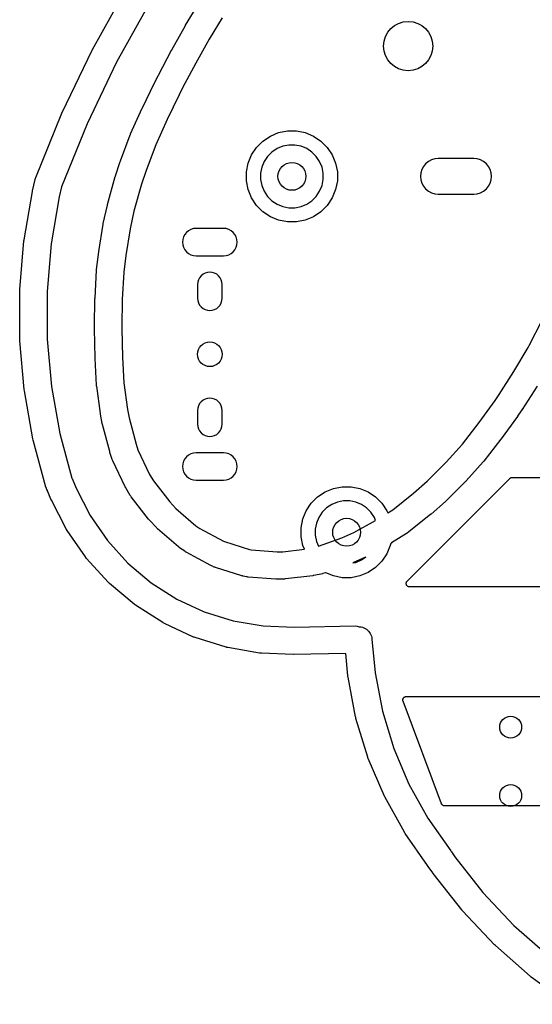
# Model space of a CAD drawing. Extents: x 4.86 to 6.83, y -5.61 to -2.67.
# Tile 1 of 17: x 4.86 to 5.6, y -5.52 to -4.11. Entities that reach past the tile are written whole.
import ezdxf

# ---------------------------------------------------------------- set-up
doc = ezdxf.new("R2010")
doc.units = 0
doc.header["$MEASUREMENT"] = 0
doc.layers.add('BLACK', color=7, linetype='CONTINUOUS')

msp = doc.modelspace()

# ---------------------------------------------------------------- linework, layer by layer
at = {"layer": 'BLACK', "linetype": 'CONTINUOUS'}
for p, q in [((4.96886, -4.14801), (5.01732, -4.06104)), ((5.05142, -4.08073), (5.00355, -4.16664)), ((5.10294, -4.11315), (5.12189, -4.08214)), ((5.15537, -4.10286), (5.13672, -4.13336)), ((5.0829, -4.14891), (5.10255, -4.1138)), ((5.10255, -4.1138), (5.10269, -4.11356)), ((5.10269, -4.11356), (5.10283, -4.11336)), ((5.10283, -4.11336), (5.10294, -4.11315)), ((5.13672, -4.13336), (5.11738, -4.16792)), ((4.92526, -4.23884), (4.96831, -4.14908)), ((4.96831, -4.14908), (4.96854, -4.14861)), ((4.96854, -4.14861), (4.96871, -4.14831)), ((4.96871, -4.14831), (4.96886, -4.14801)), ((5.06371, -4.1853), (5.08266, -4.14934)), ((5.08266, -4.14934), (5.08279, -4.1491)), ((5.08279, -4.1491), (5.08286, -4.14901)), ((5.08286, -4.14901), (5.0829, -4.14891)), ((5.00355, -4.16664), (4.96101, -4.25532)), ((5.11738, -4.16792), (5.09862, -4.20351)), ((5.0584, -4.19578), (5.06357, -4.18558)), ((5.06357, -4.18558), (5.0637, -4.18533)), ((5.0637, -4.18533), (5.06371, -4.18532)), ((5.06371, -4.18532), (5.06371, -4.1853)), ((5.04078, -4.23202), (5.05825, -4.19608)), ((5.05825, -4.19608), (5.05838, -4.19583)), ((5.05838, -4.19583), (5.05839, -4.19581)), ((5.05839, -4.19581), (5.0584, -4.19578)), ((5.09862, -4.20351), (5.09359, -4.21343)), ((5.09359, -4.21343), (5.07631, -4.24899)), ((5.02378, -4.26949), (5.04056, -4.23249)), ((5.04056, -4.23249), (5.04068, -4.23224)), ((5.04068, -4.23224), (5.04074, -4.23213)), ((5.04074, -4.23213), (5.04078, -4.23202)), ((4.88728, -4.33216), (4.92477, -4.23994)), ((4.92477, -4.23994), (4.92497, -4.23946)), ((4.92497, -4.23946), (4.92512, -4.23915)), ((4.92512, -4.23915), (4.92526, -4.23884)), ((4.96101, -4.25532), (4.92434, -4.34553)), ((5.07631, -4.24899), (5.05991, -4.28515)), ((5.00912, -4.30857), (5.02327, -4.27073)), ((5.02327, -4.27073), (5.02337, -4.27047)), ((5.02337, -4.27047), (5.02361, -4.27)), ((5.02361, -4.27), (5.02378, -4.26949)), ((5.2142, -4.27988), (5.22491, -4.27272)), ((5.22491, -4.27272), (5.23682, -4.26779)), ((5.23682, -4.26779), (5.24946, -4.26528)), ((5.24946, -4.26528), (5.26235, -4.26528)), ((5.26235, -4.26528), (5.27499, -4.26779)), ((5.27499, -4.26779), (5.2869, -4.27272)), ((5.2869, -4.27272), (5.29762, -4.27988)), ((5.05991, -4.28515), (5.0461, -4.32207)), ((5.19792, -4.29972), (5.20508, -4.289)), ((5.20508, -4.289), (5.2142, -4.27988)), ((5.23456, -4.29078), (5.22718, -4.29571)), ((5.24276, -4.28738), (5.23456, -4.29078)), ((5.25147, -4.28565), (5.24276, -4.28738)), ((5.26034, -4.28565), (5.25147, -4.28565)), ((5.26905, -4.28738), (5.26034, -4.28565)), ((5.27725, -4.29078), (5.26905, -4.28738)), ((5.28463, -4.29571), (5.27725, -4.29078)), ((5.29762, -4.27988), (5.30673, -4.289)), ((5.30673, -4.289), (5.31389, -4.29972)), ((5.19299, -4.31162), (5.19792, -4.29972)), ((5.22091, -4.30199), (5.21598, -4.30937)), ((5.22718, -4.29571), (5.22091, -4.30199)), ((5.2909, -4.30199), (5.28463, -4.29571)), ((5.29584, -4.30937), (5.2909, -4.30199)), ((5.31389, -4.29972), (5.31882, -4.31162)), ((5.46654, -4.30512), (5.46154, -4.30561)), ((5.51772, -4.30512), (5.46654, -4.30512)), ((5.52271, -4.30561), (5.51772, -4.30512)), ((5.00185, -4.33001), (5.00891, -4.30916)), ((5.00891, -4.30916), (5.009, -4.3089)), ((5.009, -4.3089), (5.00907, -4.30874)), ((5.00907, -4.30874), (5.00912, -4.30857)), ((5.19047, -4.32426), (5.19299, -4.31162)), ((5.21258, -4.31757), (5.21085, -4.32627)), ((5.21598, -4.30937), (5.21258, -4.31757)), ((5.29923, -4.31757), (5.29584, -4.30937)), ((5.30096, -4.32627), (5.29923, -4.31757)), ((5.31882, -4.31162), (5.32134, -4.32426)), ((5.44526, -4.31649), (5.44289, -4.32092)), ((5.44844, -4.31261), (5.44526, -4.31649)), ((5.45232, -4.30943), (5.44844, -4.31261)), ((5.45674, -4.30707), (5.45232, -4.30943)), ((5.46154, -4.30561), (5.45674, -4.30707)), ((5.52751, -4.30707), (5.52271, -4.30561)), ((5.53193, -4.30943), (5.52751, -4.30707)), ((5.53581, -4.31261), (5.53193, -4.30943)), ((5.53899, -4.31649), (5.53581, -4.31261)), ((5.54136, -4.32092), (5.53899, -4.31649)), ((4.88679, -4.33349), (4.88683, -4.3334)), ((4.88683, -4.3334), (4.88686, -4.33329)), ((4.88686, -4.33329), (4.88728, -4.33216)), ((4.9905, -4.3709), (5.00153, -4.33106)), ((5.00153, -4.33106), (5.00161, -4.3308)), ((5.00161, -4.3308), (5.00176, -4.33041)), ((5.00176, -4.33041), (5.00185, -4.33001)), ((5.0461, -4.32207), (5.03932, -4.3421)), ((5.19047, -4.33715), (5.19047, -4.32426)), ((5.21085, -4.32627), (5.21085, -4.33515)), ((5.30096, -4.33515), (5.30096, -4.32627)), ((5.32134, -4.32426), (5.32134, -4.33715)), ((5.44144, -4.32572), (5.44094, -4.33071)), ((5.44094, -4.33071), (5.44144, -4.3357)), ((5.44289, -4.32092), (5.44144, -4.32572)), ((5.54282, -4.32572), (5.54136, -4.32092)), ((5.54331, -4.33071), (5.54282, -4.32572)), ((5.54282, -4.3357), (5.54331, -4.33071)), ((4.88255, -4.35159), (4.88633, -4.33515)), ((4.88633, -4.33515), (4.88639, -4.33492)), ((4.88639, -4.33492), (4.88651, -4.33444)), ((4.88651, -4.33444), (4.88672, -4.33374)), ((4.88672, -4.33374), (4.88679, -4.33349)), ((4.92434, -4.34553), (4.92103, -4.3599)), ((5.03932, -4.3421), (5.02858, -4.38091)), ((5.19299, -4.34979), (5.19047, -4.33715)), ((5.21085, -4.33515), (5.21258, -4.34385)), ((5.21258, -4.34385), (5.21598, -4.35205)), ((5.29584, -4.35205), (5.29923, -4.34385)), ((5.29923, -4.34385), (5.30096, -4.33515)), ((5.32134, -4.33715), (5.31882, -4.34979)), ((5.44144, -4.3357), (5.44289, -4.3405)), ((5.44289, -4.3405), (5.44526, -4.34493)), ((5.44526, -4.34493), (5.44844, -4.3488)), ((5.53581, -4.3488), (5.53899, -4.34493)), ((5.53899, -4.34493), (5.54136, -4.3405)), ((5.54136, -4.3405), (5.54282, -4.3357)), ((4.8703, -4.42187), (4.88234, -4.35263)), ((4.88234, -4.35263), (4.88245, -4.35211)), ((4.88245, -4.35211), (4.88255, -4.35159)), ((4.92103, -4.3599), (4.90923, -4.42777)), ((5.19792, -4.3617), (5.19299, -4.34979)), ((5.20508, -4.37242), (5.19792, -4.3617)), ((5.21598, -4.35205), (5.22091, -4.35943)), ((5.22091, -4.35943), (5.22718, -4.36571)), ((5.28463, -4.36571), (5.2909, -4.35943)), ((5.2909, -4.35943), (5.29584, -4.35205)), ((5.31389, -4.3617), (5.30673, -4.37242)), ((5.31882, -4.34979), (5.31389, -4.3617)), ((5.44844, -4.3488), (5.45232, -4.35199)), ((5.45232, -4.35199), (5.45674, -4.35435)), ((5.45674, -4.35435), (5.46154, -4.35581)), ((5.46154, -4.35581), (5.46654, -4.3563)), ((5.46654, -4.3563), (5.51772, -4.3563)), ((5.51772, -4.3563), (5.52271, -4.35581)), ((5.52271, -4.35581), (5.52751, -4.35435)), ((5.52751, -4.35435), (5.53193, -4.35199)), ((5.53193, -4.35199), (5.53581, -4.3488)), ((4.98442, -4.39829), (4.99025, -4.37191)), ((4.99025, -4.37191), (4.99031, -4.37165)), ((4.99031, -4.37165), (4.99043, -4.37128)), ((4.99043, -4.37128), (4.9905, -4.3709)), ((5.2142, -4.38153), (5.20508, -4.37242)), ((5.22718, -4.36571), (5.23456, -4.37064)), ((5.23456, -4.37064), (5.24276, -4.37403)), ((5.24276, -4.37403), (5.25147, -4.37577)), ((5.25147, -4.37577), (5.26034, -4.37577)), ((5.26034, -4.37577), (5.26905, -4.37403)), ((5.26905, -4.37403), (5.27725, -4.37064)), ((5.27725, -4.37064), (5.28463, -4.36571)), ((5.30673, -4.37242), (5.29762, -4.38153)), ((5.02858, -4.38091), (5.02299, -4.4062)), ((5.22491, -4.38869), (5.2142, -4.38153)), ((5.23682, -4.39363), (5.22491, -4.38869)), ((5.2869, -4.38869), (5.27499, -4.39363)), ((5.29762, -4.38153), (5.2869, -4.38869)), ((4.97801, -4.43851), (4.9842, -4.39945)), ((4.9842, -4.39945), (4.98424, -4.39918)), ((4.98424, -4.39918), (4.98437, -4.39874)), ((4.98437, -4.39874), (4.98442, -4.39829)), ((5.24946, -4.39614), (5.23682, -4.39363)), ((5.26235, -4.39614), (5.24946, -4.39614)), ((5.27499, -4.39363), (5.26235, -4.39614)), ((5.02299, -4.4062), (5.01695, -4.44433)), ((5.09992, -4.41766), (5.0988, -4.42136)), ((5.10174, -4.41426), (5.09992, -4.41766)), ((5.10419, -4.41128), (5.10174, -4.41426)), ((5.10717, -4.40883), (5.10419, -4.41128)), ((5.11058, -4.40701), (5.10717, -4.40883)), ((5.11427, -4.40589), (5.11058, -4.40701)), ((5.11811, -4.40551), (5.11427, -4.40589)), ((5.15748, -4.40551), (5.11811, -4.40551)), ((5.16132, -4.40589), (5.15748, -4.40551)), ((5.16501, -4.40701), (5.16132, -4.40589)), ((5.16842, -4.40883), (5.16501, -4.40701)), ((5.1714, -4.41128), (5.16842, -4.40883)), ((5.17385, -4.41426), (5.1714, -4.41128)), ((5.17567, -4.41766), (5.17385, -4.41426)), ((5.17679, -4.42136), (5.17567, -4.41766)), ((4.86412, -4.4936), (4.87008, -4.42358)), ((4.87008, -4.42358), (4.87012, -4.42324)), ((4.87012, -4.42324), (4.8703, -4.42187)), ((4.90923, -4.42777), (4.90342, -4.49608)), ((5.0988, -4.42136), (5.09843, -4.4252)), ((5.09843, -4.4252), (5.0988, -4.42904)), ((5.0988, -4.42904), (5.09992, -4.43273)), ((5.17567, -4.43273), (5.17679, -4.42904)), ((5.17717, -4.4252), (5.17679, -4.42136)), ((5.17679, -4.42904), (5.17717, -4.4252)), ((4.97484, -4.46444), (4.97791, -4.43922)), ((4.97791, -4.43922), (4.97794, -4.43895)), ((4.97794, -4.43895), (4.97799, -4.43873)), ((4.97799, -4.43873), (4.97801, -4.43851)), ((5.01695, -4.44433), (5.014, -4.46856)), ((5.09992, -4.43273), (5.10174, -4.43613)), ((5.10174, -4.43613), (5.10419, -4.43912)), ((5.10419, -4.43912), (5.10717, -4.44156)), ((5.10717, -4.44156), (5.11058, -4.44338)), ((5.11058, -4.44338), (5.11427, -4.4445)), ((5.11427, -4.4445), (5.11811, -4.44488)), ((5.11811, -4.44488), (5.15748, -4.44488)), ((5.15748, -4.44488), (5.16132, -4.4445)), ((5.16132, -4.4445), (5.16501, -4.44338)), ((5.16501, -4.44338), (5.16842, -4.44156)), ((5.16842, -4.44156), (5.1714, -4.43912)), ((5.1714, -4.43912), (5.17385, -4.43613)), ((5.17385, -4.43613), (5.17567, -4.43273)), ((4.97248, -4.50571), (4.97473, -4.46571)), ((4.97473, -4.46571), (4.97474, -4.46544)), ((4.97474, -4.46544), (4.97483, -4.46494)), ((4.97483, -4.46494), (4.97484, -4.46444)), ((5.014, -4.46856), (5.01181, -4.50756)), ((5.12527, -4.47369), (5.12306, -4.47638)), ((5.12795, -4.47149), (5.12527, -4.47369)), ((5.13102, -4.46985), (5.12795, -4.47149)), ((5.13434, -4.46884), (5.13102, -4.46985)), ((5.1378, -4.4685), (5.13434, -4.46884)), ((5.14125, -4.46884), (5.1378, -4.4685)), ((5.14458, -4.46985), (5.14125, -4.46884)), ((5.14764, -4.47149), (5.14458, -4.46985)), ((5.15032, -4.47369), (5.14764, -4.47149)), ((5.15253, -4.47638), (5.15032, -4.47369)), ((5.12042, -4.48276), (5.12008, -4.48622)), ((5.12008, -4.48622), (5.12008, -4.50591)), ((5.12143, -4.47944), (5.12042, -4.48276)), ((5.12306, -4.47638), (5.12143, -4.47944)), ((5.15416, -4.47944), (5.15253, -4.47638)), ((5.15517, -4.48276), (5.15416, -4.47944)), ((5.15551, -4.48622), (5.15517, -4.48276)), ((5.15551, -4.50591), (5.15551, -4.48622)), ((4.86405, -4.49532), (4.86412, -4.4936)), ((4.86422, -4.5656), (4.86405, -4.49532)), ((4.90342, -4.49608), (4.90359, -4.56464)), ((4.97169, -4.54653), (4.97245, -4.50644)), ((4.97245, -4.50644), (4.97246, -4.50617)), ((4.97246, -4.50617), (4.97249, -4.50594)), ((4.97249, -4.50594), (4.97248, -4.50571)), ((5.01181, -4.50756), (5.01105, -4.54709)), ((5.12008, -4.50591), (5.12042, -4.50936)), ((5.12042, -4.50936), (5.12143, -4.51269)), ((5.12143, -4.51269), (5.12306, -4.51575)), ((5.12306, -4.51575), (5.12527, -4.51843)), ((5.15032, -4.51843), (5.15253, -4.51575)), ((5.15253, -4.51575), (5.15416, -4.51269)), ((5.15416, -4.51269), (5.15517, -4.50936)), ((5.15517, -4.50936), (5.15551, -4.50591)), ((5.12527, -4.51843), (5.12795, -4.52064)), ((5.12795, -4.52064), (5.13102, -4.52227)), ((5.13102, -4.52227), (5.13434, -4.52328)), ((5.13434, -4.52328), (5.1378, -4.52362)), ((5.1378, -4.52362), (5.14125, -4.52328)), ((5.14125, -4.52328), (5.14458, -4.52227)), ((5.14458, -4.52227), (5.14764, -4.52064)), ((5.14764, -4.52064), (5.15032, -4.51843)), ((5.59744, -4.57394), (5.61603, -4.53766)), ((4.97168, -4.54689), (4.97169, -4.54662)), ((4.97168, -4.54958), (4.97168, -4.54689)), ((4.97169, -4.54964), (4.97168, -4.54958)), ((4.97168, -4.54969), (4.97169, -4.54964)), ((4.97169, -4.54997), (4.97168, -4.54969)), ((4.97169, -4.54657), (4.97169, -4.54653)), ((4.97169, -4.54662), (4.97169, -4.54657)), ((4.97249, -4.59207), (4.97169, -4.54997)), ((5.01105, -4.54709), (5.01105, -4.54941)), ((5.01105, -4.54941), (5.01185, -4.59093)), ((4.8643, -4.56727), (4.86422, -4.5656)), ((4.8643, -4.56731), (4.8643, -4.56727)), ((4.87059, -4.63731), (4.8643, -4.56731)), ((4.90359, -4.56464), (4.90973, -4.63293)), ((5.59594, -4.57669), (5.59744, -4.57394)), ((5.57539, -4.61139), (5.59594, -4.57669)), ((4.97252, -4.59231), (4.97249, -4.59207)), ((4.97251, -4.59256), (4.97252, -4.59231)), ((4.97252, -4.59283), (4.97251, -4.59256)), ((4.97473, -4.63093), (4.97252, -4.59283)), ((5.01185, -4.59093), (5.01399, -4.62787)), ((5.55418, -4.64453), (5.57539, -4.61139)), ((5.01399, -4.62787), (5.01925, -4.66612)), ((4.87082, -4.63901), (4.87059, -4.63731)), ((4.88319, -4.70819), (4.87082, -4.63901)), ((4.90973, -4.63293), (4.9218, -4.70042)), ((4.97483, -4.63156), (4.97473, -4.63093)), ((4.97485, -4.6322), (4.97483, -4.63156)), ((4.97488, -4.63247), (4.97485, -4.6322)), ((4.9803, -4.6719), (4.97488, -4.63247)), ((5.5483, -4.65319), (5.55418, -4.64453)), ((5.60874, -4.63232), (5.58719, -4.66598)), ((5.12306, -4.65748), (5.12143, -4.66054)), ((5.12527, -4.6548), (5.12306, -4.65748)), ((5.12795, -4.65259), (5.12527, -4.6548)), ((5.13102, -4.65095), (5.12795, -4.65259)), ((5.13434, -4.64995), (5.13102, -4.65095)), ((5.1378, -4.64961), (5.13434, -4.64995)), ((5.14125, -4.64995), (5.1378, -4.64961)), ((5.14458, -4.65095), (5.14125, -4.64995)), ((5.14764, -4.65259), (5.14458, -4.65095)), ((5.15032, -4.6548), (5.14764, -4.65259)), ((5.15253, -4.65748), (5.15032, -4.6548)), ((5.15416, -4.66054), (5.15253, -4.65748)), ((5.52557, -4.68483), (5.5483, -4.65319)), ((4.98037, -4.67217), (4.9803, -4.6719)), ((4.98039, -4.67244), (4.98037, -4.67217)), ((4.98043, -4.67271), (4.98039, -4.67244)), ((4.98282, -4.68596), (4.98043, -4.67271)), ((5.01925, -4.66612), (5.02142, -4.67815)), ((5.12042, -4.66387), (5.12008, -4.66732)), ((5.12008, -4.66732), (5.12008, -4.68701)), ((5.12143, -4.66054), (5.12042, -4.66387)), ((5.15517, -4.66387), (5.15416, -4.66054)), ((5.15551, -4.66732), (5.15517, -4.66387)), ((5.15551, -4.68701), (5.15551, -4.66732)), ((5.5869, -4.66643), (5.58073, -4.67552)), ((5.58696, -4.66632), (5.5869, -4.66643)), ((5.58704, -4.66621), (5.58696, -4.66632)), ((5.58719, -4.66598), (5.58704, -4.66621)), ((4.98301, -4.68662), (4.98282, -4.68596)), ((4.98312, -4.6873), (4.98301, -4.68662)), ((4.98318, -4.68757), (4.98312, -4.6873)), ((5.02142, -4.67815), (5.03152, -4.71575)), ((5.12008, -4.68701), (5.12042, -4.69046)), ((5.15517, -4.69046), (5.15551, -4.68701)), ((5.50153, -4.71561), (5.52557, -4.68483)), ((5.58043, -4.67595), (5.55732, -4.70812)), ((5.58049, -4.67584), (5.58043, -4.67595)), ((5.58057, -4.67575), (5.58049, -4.67584)), ((5.58073, -4.67552), (5.58057, -4.67575)), ((4.9218, -4.70042), (4.93915, -4.76457)), ((4.99366, -4.72657), (4.98318, -4.68757)), ((5.12042, -4.69046), (5.12143, -4.69379)), ((5.12143, -4.69379), (5.12306, -4.69685)), ((5.12306, -4.69685), (5.12527, -4.69954)), ((5.12527, -4.69954), (5.12795, -4.70174)), ((5.14764, -4.70174), (5.15032, -4.69954)), ((5.15032, -4.69954), (5.15253, -4.69685)), ((5.15253, -4.69685), (5.15416, -4.69379)), ((5.15416, -4.69379), (5.15517, -4.69046)), ((4.88357, -4.70987), (4.88319, -4.70819)), ((4.90192, -4.77771), (4.88357, -4.70987)), ((5.03152, -4.71575), (5.03434, -4.7241)), ((5.12795, -4.70174), (5.13102, -4.70338)), ((5.13102, -4.70338), (5.13434, -4.70438)), ((5.13434, -4.70438), (5.1378, -4.70472)), ((5.1378, -4.70472), (5.14125, -4.70438)), ((5.14125, -4.70438), (5.14458, -4.70338)), ((5.14458, -4.70338), (5.14764, -4.70174)), ((5.47804, -4.74174), (5.50153, -4.71561)), ((5.55684, -4.70875), (5.53214, -4.74038)), ((5.55698, -4.70853), (5.55684, -4.70875)), ((5.55716, -4.70834), (5.55698, -4.70853)), ((5.55732, -4.70812), (5.55716, -4.70834)), ((4.99384, -4.72703), (4.99366, -4.72657)), ((4.99394, -4.7275), (4.99384, -4.72703)), ((4.99403, -4.72777), (4.99394, -4.7275)), ((4.99741, -4.73779), (4.99403, -4.72777)), ((5.03434, -4.7241), (5.051, -4.75935)), ((5.11058, -4.72984), (5.10717, -4.73166)), ((5.11427, -4.72872), (5.11058, -4.72984)), ((5.11811, -4.72835), (5.11427, -4.72872)), ((5.15748, -4.72835), (5.11811, -4.72835)), ((5.16132, -4.72872), (5.15748, -4.72835)), ((5.16501, -4.72984), (5.16132, -4.72872)), ((5.16842, -4.73166), (5.16501, -4.72984)), ((4.99782, -4.7387), (4.99741, -4.73779)), ((4.99815, -4.73965), (4.99782, -4.7387)), ((4.99826, -4.7399), (4.99815, -4.73965)), ((5.01582, -4.77705), (4.99826, -4.7399)), ((5.09992, -4.7405), (5.0988, -4.74419)), ((5.10174, -4.7371), (5.09992, -4.7405)), ((5.10419, -4.73411), (5.10174, -4.7371)), ((5.10717, -4.73166), (5.10419, -4.73411)), ((5.1714, -4.73411), (5.16842, -4.73166)), ((5.17385, -4.7371), (5.1714, -4.73411)), ((5.17567, -4.7405), (5.17385, -4.7371)), ((5.17679, -4.74419), (5.17567, -4.7405)), ((5.45078, -4.76907), (5.47804, -4.74174)), ((5.53127, -4.74142), (5.50698, -4.76844)), ((5.53159, -4.74098), (5.53127, -4.74142)), ((5.53197, -4.74059), (5.53159, -4.74098)), ((5.53214, -4.74038), (5.53197, -4.74059)), ((5.0988, -4.74419), (5.09843, -4.74803)), ((5.09843, -4.74803), (5.0988, -4.75187)), ((5.0988, -4.75187), (5.09992, -4.75556)), ((5.09992, -4.75556), (5.10174, -4.75897)), ((5.17385, -4.75897), (5.17567, -4.75556)), ((5.17567, -4.75556), (5.17679, -4.75187)), ((5.17717, -4.74803), (5.17679, -4.74419)), ((5.17679, -4.75187), (5.17717, -4.74803)), ((4.93915, -4.76457), (4.93958, -4.76545)), ((4.93958, -4.76545), (4.9452, -4.77935)), ((5.051, -4.75935), (5.05648, -4.76846)), ((5.05648, -4.76846), (5.08014, -4.79889)), ((5.10174, -4.75897), (5.10419, -4.76195)), ((5.10419, -4.76195), (5.10717, -4.7644)), ((5.10717, -4.7644), (5.11058, -4.76622)), ((5.11058, -4.76622), (5.11427, -4.76734)), ((5.11427, -4.76734), (5.11811, -4.76772)), ((5.11811, -4.76772), (5.15748, -4.76772)), ((5.15748, -4.76772), (5.16132, -4.76734)), ((5.16132, -4.76734), (5.16501, -4.76622)), ((5.16501, -4.76622), (5.16842, -4.7644)), ((5.16842, -4.7644), (5.1714, -4.76195)), ((5.1714, -4.76195), (5.17385, -4.75897)), ((5.42192, -4.91272), (5.5694, -4.76524)), ((5.43078, -4.78654), (5.45078, -4.76907)), ((5.50628, -4.76918), (5.47818, -4.79736)), ((5.50652, -4.76889), (5.50628, -4.76918)), ((5.5068, -4.76864), (5.50652, -4.76889)), ((5.50698, -4.76844), (5.5068, -4.76864)), ((5.5694, -4.76524), (5.56941, -4.76523)), ((5.56941, -4.76523), (5.56945, -4.76519)), ((5.56941, -4.76523), (5.56941, -4.76523)), ((5.56941, -4.76523), (5.56941, -4.76523)), ((5.56945, -4.76519), (5.56981, -4.76491)), ((5.56981, -4.76491), (5.57017, -4.76461)), ((5.57017, -4.76461), (5.57019, -4.7646)), ((5.57019, -4.7646), (5.57021, -4.76459)), ((5.57021, -4.76459), (5.57062, -4.76437)), ((5.57062, -4.76437), (5.57103, -4.76416)), ((5.57103, -4.76416), (5.57106, -4.76415)), ((5.57106, -4.76415), (5.57108, -4.76414)), ((5.57108, -4.76414), (5.57153, -4.76401)), ((5.57153, -4.76401), (5.57197, -4.76387)), ((5.57197, -4.76387), (5.57199, -4.76387)), ((5.57199, -4.76387), (5.57202, -4.76386)), ((5.57202, -4.76386), (5.57248, -4.76382)), ((5.57248, -4.76382), (5.57294, -4.76378)), ((5.57294, -4.76378), (6.11998, -4.76378)), ((4.90244, -4.77934), (4.90192, -4.77771)), ((4.9031, -4.78093), (4.90244, -4.77934)), ((4.9039, -4.78245), (4.9031, -4.78093)), ((4.90414, -4.78282), (4.9039, -4.78245)), ((4.90904, -4.79494), (4.90414, -4.78282)), ((4.9452, -4.77935), (4.96536, -4.81865)), ((5.01626, -4.77778), (5.01582, -4.77705)), ((5.01661, -4.77854), (5.01626, -4.77778)), ((5.01675, -4.77878), (5.01661, -4.77854)), ((5.02333, -4.78975), (5.01675, -4.77878)), ((5.29294, -4.7917), (5.30365, -4.78454)), ((5.30365, -4.78454), (5.31556, -4.7796)), ((5.31556, -4.7796), (5.3282, -4.77709)), ((5.3282, -4.77709), (5.34109, -4.77709)), ((5.34109, -4.77709), (5.35373, -4.7796)), ((5.35373, -4.7796), (5.36564, -4.78454)), ((5.36564, -4.78454), (5.37636, -4.7917)), ((5.40097, -4.81009), (5.43078, -4.78654)), ((4.90907, -4.795), (4.90904, -4.79494)), ((4.90977, -4.79653), (4.90907, -4.795)), ((4.93092, -4.83778), (4.90977, -4.79653)), ((5.02396, -4.79059), (5.02333, -4.78975)), ((5.0245, -4.79148), (5.02396, -4.79059)), ((5.02467, -4.7917), (5.0245, -4.79148)), ((5.0496, -4.82376), (5.02467, -4.7917)), ((5.08014, -4.79889), (5.0889, -4.80828)), ((5.27666, -4.81153), (5.28382, -4.80081)), ((5.28382, -4.80081), (5.29294, -4.7917)), ((5.3215, -4.79919), (5.3133, -4.80259)), ((5.33021, -4.79746), (5.3215, -4.79919)), ((5.33908, -4.79746), (5.33021, -4.79746)), ((5.34779, -4.79919), (5.33908, -4.79746)), ((5.35599, -4.80259), (5.34779, -4.79919)), ((5.37636, -4.7917), (5.38547, -4.80081)), ((5.38547, -4.80081), (5.39263, -4.81153)), ((5.47719, -4.79828), (5.45631, -4.81652)), ((5.47756, -4.79789), (5.47719, -4.79828)), ((5.47798, -4.79755), (5.47756, -4.79789)), ((5.47818, -4.79736), (5.47798, -4.79755)), ((5.0889, -4.80828), (5.11782, -4.83317)), ((5.27173, -4.82343), (5.27666, -4.81153)), ((5.29965, -4.8138), (5.29472, -4.82118)), ((5.30592, -4.80752), (5.29965, -4.8138)), ((5.3133, -4.80259), (5.30592, -4.80752)), ((5.36337, -4.80752), (5.35599, -4.80259)), ((5.36964, -4.8138), (5.36337, -4.80752)), ((5.37458, -4.82118), (5.36964, -4.8138)), ((5.39263, -4.81153), (5.39392, -4.81464)), ((5.39392, -4.81464), (5.40097, -4.81009)), ((4.96536, -4.81865), (4.99028, -4.8546)), ((5.05012, -4.82431), (5.0496, -4.82376)), ((5.05057, -4.82492), (5.05012, -4.82431)), ((5.05076, -4.82512), (5.05057, -4.82492)), ((5.06087, -4.83594), (5.05076, -4.82512)), ((5.26921, -4.83608), (5.27173, -4.82343)), ((5.29472, -4.82118), (5.29132, -4.82938)), ((5.34514, -4.84279), (5.37644, -4.82568)), ((5.37644, -4.82568), (5.37458, -4.82118)), ((5.45556, -4.81714), (5.42463, -4.84157)), ((5.45582, -4.8169), (5.45556, -4.81714)), ((5.4561, -4.8167), (5.45582, -4.8169)), ((5.45631, -4.81652), (5.4561, -4.8167)), ((4.93113, -4.83813), (4.93092, -4.83778)), ((4.93131, -4.8385), (4.93113, -4.83813)), ((4.93226, -4.84002), (4.93131, -4.8385)), ((4.95868, -4.87811), (4.93226, -4.84002)), ((5.06157, -4.83656), (5.06087, -4.83594)), ((5.0622, -4.83724), (5.06157, -4.83656)), ((5.06241, -4.83742), (5.0622, -4.83724)), ((5.09283, -4.86361), (5.06241, -4.83742)), ((5.11782, -4.83317), (5.1234, -4.83714)), ((5.1234, -4.83714), (5.15723, -4.85529)), ((5.26921, -4.84896), (5.26921, -4.83608)), ((5.29132, -4.82938), (5.28959, -4.83808)), ((5.28959, -4.83808), (5.28959, -4.84696)), ((5.32782, -4.85057), (5.34514, -4.84279)), ((5.42309, -4.84267), (5.39941, -4.85793)), ((5.42372, -4.84217), (5.42309, -4.84267)), ((5.42441, -4.84174), (5.42372, -4.84217)), ((5.42463, -4.84157), (5.42441, -4.84174)), ((4.99028, -4.8546), (5.01974, -4.88692)), ((5.15723, -4.85529), (5.15898, -4.85606)), ((5.15898, -4.85606), (5.19478, -4.86743)), ((5.27173, -4.86161), (5.26921, -4.84896)), ((5.28959, -4.84696), (5.29132, -4.85566)), ((5.29132, -4.85566), (5.29422, -4.86268)), ((5.29422, -4.86268), (5.32782, -4.85057)), ((5.09346, -4.86405), (5.09283, -4.86361)), ((5.09404, -4.86457), (5.09346, -4.86405)), ((5.09427, -4.86473), (5.09404, -4.86457)), ((5.1016, -4.86995), (5.09427, -4.86473)), ((5.10255, -4.87049), (5.1016, -4.86995)), ((5.10345, -4.87111), (5.10255, -4.87049)), ((5.1037, -4.87125), (5.10345, -4.87111)), ((5.13933, -4.89037), (5.1037, -4.87125)), ((5.19478, -4.86743), (5.19721, -4.86794)), ((5.19721, -4.86794), (5.23476, -4.87075)), ((5.23476, -4.87075), (5.24273, -4.87055)), ((5.24273, -4.87055), (5.27389, -4.86683)), ((5.27389, -4.86683), (5.27173, -4.86161)), ((5.39756, -4.86161), (5.39263, -4.87351)), ((5.39814, -4.85868), (5.39756, -4.86161)), ((5.39819, -4.85866), (5.39814, -4.85868)), ((5.39866, -4.85834), (5.39819, -4.85866)), ((5.39918, -4.85808), (5.39866, -4.85834)), ((5.39941, -4.85793), (5.39918, -4.85808)), ((4.95893, -4.87843), (4.95868, -4.87811)), ((4.95916, -4.87877), (4.95893, -4.87843)), ((4.9603, -4.88015), (4.95916, -4.87877)), ((4.99153, -4.91441), (4.9603, -4.88015)), ((5.36197, -4.87839), (5.34345, -4.88671)), ((5.34779, -4.88585), (5.35599, -4.88245)), ((5.35599, -4.88245), (5.36255, -4.87806)), ((5.36252, -4.87808), (5.36197, -4.87839)), ((5.36255, -4.87806), (5.36252, -4.87808)), ((5.38547, -4.88423), (5.37636, -4.89334)), ((5.39263, -4.87351), (5.38547, -4.88423)), ((5.01974, -4.88692), (5.05322, -4.91507)), ((5.13996, -4.89063), (5.13933, -4.89037)), ((5.14055, -4.89097), (5.13996, -4.89063)), ((5.1408, -4.89108), (5.14055, -4.89097)), ((5.14422, -4.89257), (5.1408, -4.89108)), ((5.14505, -4.89284), (5.14422, -4.89257)), ((5.14584, -4.89319), (5.14505, -4.89284)), ((5.14611, -4.89327), (5.14584, -4.89319)), ((5.18378, -4.90524), (5.14611, -4.89327)), ((5.34345, -4.88671), (5.34779, -4.88585)), ((5.37636, -4.89334), (5.36564, -4.9005)), ((5.18459, -4.90541), (5.18378, -4.90524)), ((5.18538, -4.90567), (5.18459, -4.90541)), ((5.18564, -4.90573), (5.18538, -4.90567)), ((5.19032, -4.90673), (5.18564, -4.90573)), ((5.19151, -4.90686), (5.19032, -4.90673)), ((5.19268, -4.90708), (5.19151, -4.90686)), ((5.19295, -4.9071), (5.19268, -4.90708)), ((5.23281, -4.91008), (5.19295, -4.9071)), ((5.23366, -4.91006), (5.23281, -4.91008)), ((5.2345, -4.91014), (5.23366, -4.91006)), ((5.23477, -4.91013), (5.2345, -4.91014)), ((5.24465, -4.90988), (5.23477, -4.91013)), ((5.24543, -4.90979), (5.24465, -4.90988)), ((5.24621, -4.90978), (5.24543, -4.90979)), ((5.24648, -4.90975), (5.24621, -4.90978)), ((5.28585, -4.90505), (5.24648, -4.90975)), ((5.28659, -4.90489), (5.28585, -4.90505)), ((5.28734, -4.90482), (5.28659, -4.90489)), ((5.28761, -4.90476), (5.28734, -4.90482)), ((5.29973, -4.90218), (5.28761, -4.90476)), ((5.30057, -4.9021), (5.29973, -4.90218)), ((5.30428, -4.90098), (5.30057, -4.9021)), ((5.30451, -4.90086), (5.30428, -4.90098)), ((5.31556, -4.90544), (5.30451, -4.90086)), ((5.3282, -4.90795), (5.31556, -4.90544)), ((5.34109, -4.90795), (5.3282, -4.90795)), ((5.35373, -4.90544), (5.34109, -4.90795)), ((5.36564, -4.9005), (5.35373, -4.90544)), ((5.42085, -4.91432), (5.42108, -4.91389)), ((5.42108, -4.91389), (5.4213, -4.91348)), ((5.4213, -4.91348), (5.42131, -4.91347)), ((5.42131, -4.91346), (5.42162, -4.9131)), ((5.42131, -4.91347), (5.42131, -4.91346)), ((5.42162, -4.9131), (5.42192, -4.91272)), ((4.99182, -4.9147), (4.99153, -4.91441)), ((4.99209, -4.91501), (4.99182, -4.9147)), ((4.99341, -4.91622), (4.99209, -4.91501)), ((5.02889, -4.94605), (4.99341, -4.91622)), ((4.99341, -4.91622), (4.99341, -4.91622)), ((4.99341, -4.91622), (4.99341, -4.91622)), ((5.05322, -4.91507), (5.09013, -4.93855)), ((5.42046, -4.91622), (5.42051, -4.91575)), ((5.42046, -4.91623), (5.42046, -4.91622)), ((5.42046, -4.91624), (5.42046, -4.91623)), ((5.4205, -4.91672), (5.42046, -4.91624)), ((5.42055, -4.9172), (5.4205, -4.91672)), ((5.42051, -4.91575), (5.42056, -4.91527)), ((5.42055, -4.91721), (5.42055, -4.9172)), ((5.42069, -4.91767), (5.42055, -4.91721)), ((5.42055, -4.91721), (5.42055, -4.91721)), ((5.42056, -4.91525), (5.4207, -4.91479)), ((5.42056, -4.91526), (5.42056, -4.91525)), ((5.42056, -4.91527), (5.42056, -4.91526)), ((5.42082, -4.91813), (5.42069, -4.91767)), ((5.4207, -4.91479), (5.42084, -4.91434)), ((5.42083, -4.91814), (5.42082, -4.91813)), ((5.42083, -4.91815), (5.42083, -4.91814)), ((5.42105, -4.91857), (5.42083, -4.91815)), ((5.42084, -4.91433), (5.42085, -4.91432)), ((5.42084, -4.91434), (5.42084, -4.91433)), ((5.42127, -4.919), (5.42105, -4.91857)), ((5.42128, -4.919), (5.42127, -4.919)), ((5.42128, -4.91901), (5.42128, -4.919)), ((5.42159, -4.91939), (5.42128, -4.91901)), ((5.42188, -4.91976), (5.42159, -4.91939)), ((5.42189, -4.91976), (5.42188, -4.91976)), ((5.4219, -4.91977), (5.42189, -4.91976)), ((5.42227, -4.92008), (5.4219, -4.91977)), ((5.42263, -4.92039), (5.42227, -4.92008)), ((5.42264, -4.92039), (5.42263, -4.92039)), ((5.42265, -4.9204), (5.42264, -4.92039)), ((5.42307, -4.92063), (5.42265, -4.9204)), ((5.42349, -4.92086), (5.42307, -4.92063)), ((5.4235, -4.92086), (5.42349, -4.92086)), ((5.42396, -4.921), (5.4235, -4.92086)), ((5.4235, -4.92086), (5.4235, -4.92086)), ((5.42442, -4.92115), (5.42396, -4.921)), ((5.42443, -4.92115), (5.42442, -4.92115)), ((5.42491, -4.92121), (5.42443, -4.92115)), ((5.42443, -4.92115), (5.42443, -4.92115)), ((5.42539, -4.92126), (5.42491, -4.92121)), ((5.4254, -4.92126), (5.42539, -4.92126)), ((5.42541, -4.92126), (5.4254, -4.92126)), ((5.4254, -4.92126), (5.4254, -4.92126)), ((5.42546, -4.92126), (5.42541, -4.92126)), ((6.26746, -4.92126), (5.42546, -4.92126)), ((5.09013, -4.93855), (5.12982, -4.95693)), ((5.02922, -4.94629), (5.02889, -4.94605)), ((5.02953, -4.94657), (5.02922, -4.94629)), ((5.03099, -4.94759), (5.02953, -4.94657)), ((5.0701, -4.97247), (5.03099, -4.94759)), ((5.03099, -4.94759), (5.03099, -4.94759)), ((5.03099, -4.94759), (5.03099, -4.94759)), ((5.12982, -4.95693), (5.17159, -4.96991)), ((5.17159, -4.96991), (5.21471, -4.97725)), ((5.07047, -4.97267), (5.0701, -4.97247)), ((5.07081, -4.9729), (5.07047, -4.97267)), ((5.07239, -4.97372), (5.07081, -4.9729)), ((5.11445, -4.99321), (5.07239, -4.97372)), ((5.21471, -4.97725), (5.25921, -4.97885)), ((5.25921, -4.97885), (5.34709, -4.97736)), ((5.34709, -4.97736), (5.34999, -4.97759)), ((5.34999, -4.97759), (5.35262, -4.97835)), ((5.35262, -4.97835), (5.35346, -4.97838)), ((5.35346, -4.97838), (5.35554, -4.97869)), ((5.35554, -4.97869), (5.35756, -4.97922)), ((5.35756, -4.97922), (5.35952, -4.97997)), ((5.35952, -4.97997), (5.36139, -4.98091)), ((5.36139, -4.98091), (5.36315, -4.98205)), ((5.36315, -4.98205), (5.36477, -4.98338)), ((5.36477, -4.98338), (5.36625, -4.98486)), ((5.36625, -4.98486), (5.36756, -4.9865)), ((5.11484, -4.99335), (5.11445, -4.99321)), ((5.11521, -4.99354), (5.11484, -4.99335)), ((5.11689, -4.99414), (5.11521, -4.99354)), ((5.16116, -5.0079), (5.11689, -4.99414)), ((5.36756, -4.9865), (5.36869, -4.98826)), ((5.36869, -4.98826), (5.36962, -4.99013)), ((5.36962, -4.99013), (5.37036, -4.9921)), ((5.37036, -4.9921), (5.37087, -4.99413)), ((5.37087, -4.99413), (5.37117, -4.9962)), ((5.37117, -4.9962), (5.37556, -5.04462)), ((5.16156, -5.00799), (5.16116, -5.0079)), ((5.16195, -5.00812), (5.16156, -5.00799)), ((5.16369, -5.0085), (5.16195, -5.00812)), ((5.20939, -5.01628), (5.16369, -5.0085)), ((5.2098, -5.01632), (5.20939, -5.01628)), ((5.21021, -5.0164), (5.2098, -5.01632)), ((5.21199, -5.01655), (5.21021, -5.0164)), ((5.25787, -5.01819), (5.21199, -5.01655)), ((5.25839, -5.01824), (5.25787, -5.01819)), ((5.33352, -5.01696), (5.25839, -5.01824)), ((5.33644, -5.04914), (5.33352, -5.01696)), ((5.3365, -5.04957), (5.33644, -5.04914)), ((5.33653, -5.05001), (5.3365, -5.04957)), ((5.33671, -5.05106), (5.33653, -5.05001)), ((5.34763, -5.1082), (5.33671, -5.05106)), ((5.37556, -5.04462), (5.3861, -5.09977)), ((5.4156, -5.08371), (5.41561, -5.08361)), ((5.41564, -5.08409), (5.4156, -5.08371)), ((5.41561, -5.08351), (5.41566, -5.08312)), ((5.41561, -5.08361), (5.41561, -5.08351)), ((5.41566, -5.08312), (5.4157, -5.08273)), ((5.4157, -5.08273), (5.41573, -5.08264)), ((5.41573, -5.08264), (5.41575, -5.08254)), ((5.41575, -5.08254), (5.41588, -5.08218)), ((5.41588, -5.08218), (5.41599, -5.0818)), ((5.41599, -5.0818), (5.41604, -5.08172)), ((5.41604, -5.08172), (5.41607, -5.08162)), ((5.41607, -5.08162), (5.41627, -5.08129)), ((5.41627, -5.08129), (5.41646, -5.08094)), ((5.41646, -5.08094), (5.41652, -5.08087)), ((5.41652, -5.08087), (5.41657, -5.08078)), ((5.41657, -5.08078), (5.41683, -5.08049)), ((5.41683, -5.08049), (5.41708, -5.08019)), ((5.41708, -5.08019), (5.41715, -5.08013)), ((5.41715, -5.08013), (5.41722, -5.08006)), ((5.41722, -5.08006), (5.41753, -5.07982)), ((5.41753, -5.07982), (5.41783, -5.07958)), ((5.41783, -5.07958), (5.41792, -5.07953)), ((5.41792, -5.07953), (5.418, -5.07947)), ((5.418, -5.07947), (5.41835, -5.0793)), ((5.41835, -5.0793), (5.4187, -5.07912)), ((5.4187, -5.07912), (5.41879, -5.07909)), ((5.41879, -5.07909), (5.41888, -5.07905)), ((5.41888, -5.07905), (5.41926, -5.07895)), ((5.41926, -5.07895), (5.41963, -5.07884)), ((5.41963, -5.07884), (5.41973, -5.07883)), ((5.41973, -5.07883), (5.41982, -5.0788)), ((5.41982, -5.0788), (5.42021, -5.07878)), ((5.42021, -5.07878), (5.4206, -5.07874)), ((5.4206, -5.07874), (6.27231, -5.07874)), ((5.41566, -5.08448), (5.41564, -5.08409)), ((5.41568, -5.08458), (5.41566, -5.08448)), ((5.41569, -5.08468), (5.41568, -5.08458)), ((5.4158, -5.08505), (5.41569, -5.08468)), ((5.4159, -5.08543), (5.4158, -5.08505)), ((5.41592, -5.0855), (5.4159, -5.08543)), ((5.47122, -5.23298), (5.41592, -5.0855)), ((5.34775, -5.1087), (5.34763, -5.1082)), ((5.34785, -5.1092), (5.34775, -5.1087)), ((5.34813, -5.11023), (5.34785, -5.1092)), ((5.36506, -5.16588), (5.34813, -5.11023)), ((5.3861, -5.09977), (5.40242, -5.15342)), ((5.40242, -5.15342), (5.42435, -5.20502)), ((5.36524, -5.16636), (5.36506, -5.16588)), ((5.36539, -5.16686), (5.36524, -5.16636)), ((5.36578, -5.16785), (5.36539, -5.16686)), ((5.38853, -5.22138), (5.36578, -5.16785)), ((5.42435, -5.20502), (5.45164, -5.254)), ((5.38875, -5.22185), (5.38853, -5.22138)), ((5.38896, -5.22232), (5.38875, -5.22185)), ((5.38945, -5.22326), (5.38896, -5.22232)), ((5.41776, -5.27408), (5.38945, -5.22326)), ((5.47125, -5.23303), (5.47122, -5.23298)), ((5.47127, -5.23309), (5.47125, -5.23303)), ((5.47147, -5.23347), (5.47127, -5.23309)), ((5.47165, -5.23385), (5.47147, -5.23347)), ((5.47169, -5.2339), (5.47165, -5.23385)), ((5.47172, -5.23396), (5.47169, -5.2339)), ((5.47199, -5.23429), (5.47172, -5.23396)), ((5.47225, -5.23463), (5.47199, -5.23429)), ((5.47229, -5.23467), (5.47225, -5.23463)), ((5.47233, -5.23472), (5.47229, -5.23467)), ((5.47266, -5.23499), (5.47233, -5.23472)), ((5.47298, -5.23527), (5.47266, -5.23499)), ((5.47303, -5.23531), (5.47298, -5.23527)), ((5.47308, -5.23535), (5.47303, -5.23531)), ((5.47345, -5.23555), (5.47308, -5.23535)), ((5.47382, -5.23577), (5.47345, -5.23555)), ((5.47388, -5.23579), (5.47382, -5.23577)), ((5.47394, -5.23582), (5.47388, -5.23579)), ((5.47434, -5.23594), (5.47394, -5.23582)), ((5.47474, -5.23608), (5.47434, -5.23594)), ((5.47481, -5.23609), (5.47474, -5.23608)), ((5.47487, -5.23611), (5.47481, -5.23609)), ((5.47529, -5.23616), (5.47487, -5.23611)), ((5.47571, -5.23622), (5.47529, -5.23616)), ((5.47577, -5.23621), (5.47571, -5.23622)), ((5.47584, -5.23622), (5.47577, -5.23621)), ((5.47591, -5.23622), (5.47584, -5.23622)), ((6.21701, -5.23622), (5.47591, -5.23622)), ((5.45164, -5.254), (5.48458, -5.30066)), ((5.41803, -5.27452), (5.41776, -5.27408)), ((5.41828, -5.27497), (5.41803, -5.27452)), ((5.41887, -5.27585), (5.41828, -5.27497)), ((5.4512, -5.32164), (5.41887, -5.27585)), ((5.48458, -5.30066), (5.48518, -5.30155)), ((5.48518, -5.30155), (5.48546, -5.30206)), ((5.48546, -5.30206), (5.49057, -5.30937)), ((5.49057, -5.30937), (5.53088, -5.36081)), ((5.45212, -5.32308), (5.4512, -5.32164)), ((5.45862, -5.33238), (5.45212, -5.32308)), ((5.45893, -5.33278), (5.45862, -5.33238)), ((5.45926, -5.33323), (5.45893, -5.33278)), ((5.50045, -5.38581), (5.45926, -5.33323)), ((5.53088, -5.36081), (5.5755, -5.40803)), ((5.50047, -5.38583), (5.50045, -5.38581)), ((5.50049, -5.38586), (5.50047, -5.38583)), ((5.50164, -5.38719), (5.50049, -5.38586)), ((5.54751, -5.43573), (5.50164, -5.38719)), ((5.5755, -5.40803), (5.62429, -5.45092)), ((5.54754, -5.43575), (5.54751, -5.43573)), ((5.54756, -5.43578), (5.54754, -5.43575)), ((5.54882, -5.43699), (5.54756, -5.43578)), ((5.59898, -5.48109), (5.54882, -5.43699)), ((5.59901, -5.48111), (5.59898, -5.48109)), ((5.59903, -5.48114), (5.59901, -5.48111)), ((5.6004, -5.48223), (5.59903, -5.48114)), ((5.65442, -5.5215), (5.6004, -5.48223))]:
    msp.add_line(p, q, dxfattribs=at)
at = {"layer": 'BLACK'}
for centre, radius in [((5.42327, -4.14323), 0.03543), ((5.25591, -4.33071), 0.02004), ((5.1378, -4.58661), 0.01772), ((5.33465, -4.84252), 0.02004), ((5.57087, -5.12283), 0.01575), ((5.57087, -5.22126), 0.01575)]:
    msp.add_circle(centre, radius, dxfattribs=at)

doc.saveas('drawing.dxf')
